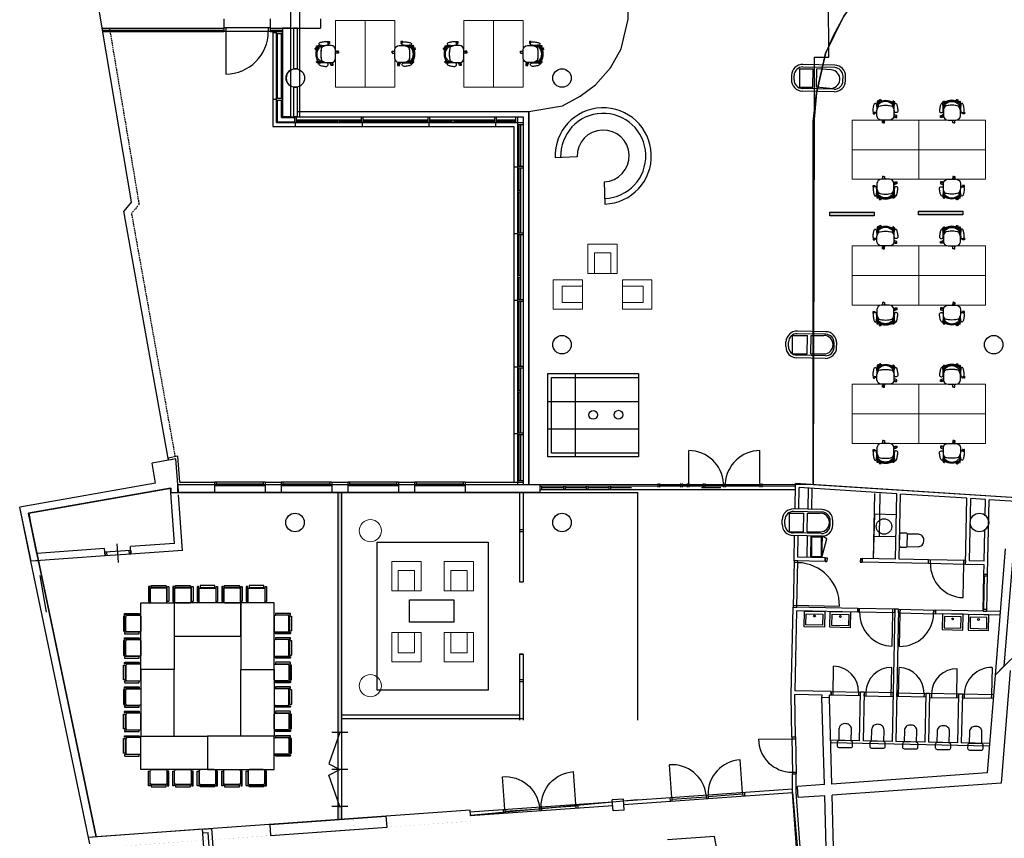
# Model space of a CAD drawing. Header units: millimetres. Extents: x -391 to 65307, y -49674 to 2290.
# Tile 18 of 21: x -242 to 26341, y -32225 to -10125. Entities that reach past the tile are written whole.
import ezdxf

# ---------------------------------------------------------------- set-up
doc = ezdxf.new("R2010")
doc.units = ezdxf.units.MM
doc.header["$LTSCALE"] = 200
doc.header["$MEASUREMENT"] = 0
doc.linetypes.add('VECTORWORKS_DASH_13', pattern=[0.308896, 0.205801, -0.103094])
doc.layers.get('0').update_dxf_attribs({"color": 8, "linetype": 'CONTINUOUS'})
for name, color, linetype in [('A--L82_LOS_GEBR_INVENT', 8, 'CONTINUOUS'), ('AHREND', 8, 'CONTINUOUS'), ('buitenwanden', 8, 'CONTINUOUS'), ('furniture', 8, 'CONTINUOUS'), ('IMPORT_KELDER', 8, 'CONTINUOUS'), ('IMPORTED_1_STE', 8, 'CONTINUOUS'), ('IMPORTED_BG', 8, 'CONTINUOUS'), ('kolommen', 8, 'CONTINUOUS'), ('orlando', 8, 'CONTINUOUS'), ('trap', 8, 'CONTINUOUS'), ('vloer', 8, 'CONTINUOUS'), ('wandenorlando', 8, 'CONTINUOUS')]:
    doc.layers.add(name, color=color, linetype=linetype)

# ---------------------------------------------------------------- blocks, each defined once
blk = doc.blocks.new('A$C547B0E46')
at = {"layer": 'orlando', "linetype": 'Continuous', "lineweight": 0}
for points in [[(0, 0), (-800, 0), (-800, -1800), (0, -1800)], [(0, 0), (800, 0), (800, -1800), (0, -1800)]]:
    blk.add_lwpolyline(points, close=True, dxfattribs=at)
blk = doc.blocks.new('A$C43F57C76')
at = {"layer": 'AHREND', "color": 0, "linetype": 'Continuous'}
for points in [[(216, 290), (216, 303), (166, 303), (166, 288), (168, 288), (168, 266), (166, 266), (166, 251), (185, 251)], [(181, 274), (193, 198)], [(-76, 30), (-76, 43), (-26, 43)], [(-76, 3), (-76, -9), (-31, -9)], [(0, 27), (-57, 36)], [(-26, 31), (-26, 43)], [(233, 198), (232, 208)], [(264, 204), (264, 196)], [(330, 200), (330, 196)], [(370, 147), (370, 168), (349, 168), (349, 186), (370, 196)], [(521, 128), (492, 113)], [(497, 115), (497, 120), (495, 120), (495, 135), (545, 135), (545, 123)], [(539, 92), (503, 73)], [(545, 97), (545, 83), (521, 83)], [(-63, -4), (0, -14)], [(111, -262), (90, -304)], [(124, -323), (155, -263)], [(264, -261), (264, -270)], [(330, -261), (330, -266)], [(370, -213), (370, -233), (349, -233), (349, -252), (370, -261)], [(439, -259), (439, -267)], [(458, -269), (447, -259)], [(97, -288), (72, -288), (72, -303), (74, -303), (74, -325), (72, -325)], [(72, -325), (72, -340), (122, -340), (122, -326)], [(439, -267), (437, -267), (437, -282), (487, -282), (487, -268)]]:
    blk.add_lwpolyline(points, dxfattribs=at)
for points in [[(217, 290, 0.775278), (181, 274)], [(200, 258, -0.414572), (248, 300, -0.043091), (363, 287, -0.072923), (441, 261), (442, 260, -0.276476), (454, 240, -0.379387), (437, 216, -0.063182), (330, 200, -0.044762), (221, 210, -0.345868), (200, 235, -0.061855), (200, 258)], [(-57, 36, 1.043438), (-63, -4)], [(378, 140, -0.117595), (379, -205, -0.185034), (240, -263), (120, -263), (111, -262, -0.377232), (0, -138), (0, 79, -0.384639), (116, 197), (122, 197), (233, 198), (235, 198, -0.116107), (330, 174, -0.05651), (370, 147, -0.012874), (378, 140)], [(458, 168), (513, 168), (513, 183, 0.237391), (505, 192), (370, 194), (370, 196), (330, 196), (330, 174)], [(452, -243, 0.357822), (451, 177), (450, 177), (385, 177, 0.419316), (373, 160, -0.133147), (373, -229, 0.380729), (382, -243), (452, -243)], [(373, -234), (397, -234, 0.087671), (437, -202, 0.381341), (436, 136, 0.058054), (397, 168), (373, 168)], [(443, 177), (443, 181, -0.393455), (451, 187), (466, 188, -0.293235), (473, 181), (473, 168)], [(459, 167), (459, 167), (477, 167, -0.279662), (477, -233), (459, -233)], [(539, 92, 0.990815), (521, 128)], [(330, -240), (330, -261), (370, -261), (370, -260), (505, -258, 0.237391), (513, -249), (513, -233), (459, -234)], [(443, -243), (443, -246, 0.393455), (451, -253), (466, -253, 0.293235), (473, -246), (473, -234)], [(458, -269, 0.592068), (492, -258)], [(90, -304, 0.997124), (124, -323)], [(221, -276, -0.017734), (264, -270, -0.027035), (330, -266, -0.063182), (437, -282, -0.379387), (454, -306, -0.276476), (442, -326), (441, -327, -0.072923), (363, -353, -0.041535), (252, -366, -0.001397), (249, -366, -0.414572), (200, -324, -0.061855), (200, -301, -0.345868), (221, -276)]]:
    blk.add_lwpolyline(points, format="xyb", dxfattribs=at)
blk = doc.blocks.new('A$C5B9171E2')
at = {"layer": 'orlando'}
for p, rotation in [((-930, 800), 89.99999999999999), ((930, -800), 270)]:
    blk.add_blockref('A$C43F57C76', p, dxfattribs=dict(at, rotation=rotation))
at = {"layer": 'orlando', "xscale": -1}
for p, rotation in [((930, 800), 270), ((-930, -800), 90)]:
    blk.add_blockref('A$C43F57C76', p, dxfattribs=dict(at, rotation=rotation))
blk = doc.blocks.new('A$C0DA4608B')
at = {"layer": 'IMPORTED_BG', "linetype": 'Continuous'}
for p, q in [((0, -885), (0, 0)), ((1916, -885), (1916, 0)), ((-50, -885), (-50, -985)), ((0, -885), (0, -985)), ((0, -885), (0, -985)), ((0, -935), (935, -935)), ((935, -885), (935, -985)), ((981, -885), (981, -985)), ((1916, -935), (981, -935)), ((1916, -885), (1916, -985)), ((1916, -885), (1916, -985)), ((1966, -885), (1966, -985))]:
    blk.add_line(p, q, dxfattribs=at)
for centre, start, end in [((0, -935), 3.0643, 90), ((1916, -935), 90, 176.9357)]:
    blk.add_arc(centre, 935, start, end, dxfattribs=at)
blk = doc.blocks.new('A$C49720F2D')
at = {"layer": 'furniture', "color": 8}
blk.add_blockref('A$C0DA4608B', (-981, 985), dxfattribs=at)
blk = doc.blocks.new('A$C06364D53')
at = {"layer": 'orlando', "rotation": 89.99999999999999}
blk.add_blockref('A$C43F57C76', (-930, 800), dxfattribs=at)
at = {"layer": 'orlando', "xscale": -1, "rotation": 90}
blk.add_blockref('A$C43F57C76', (-930, -800), dxfattribs=at)
blk = doc.blocks.new('A$C3CEE49E6')
at = {"layer": 'furniture', "color": 8}
blk.add_blockref('A$C06364D53', (1800, 0), dxfattribs=at)
at = {"layer": 'furniture', "color": 8, "rotation": 90}
blk.add_blockref('A$C547B0E46', (0, 0), dxfattribs=at)
blk = doc.blocks.new('A$C35C41DE1')
for points in [[(-225, -360), (-225, -40, -0.414214), (-185, 0), (185, 0, -0.414214), (225, -40), (225, -360, -0.414214), (185, -400), (-185, -400, -0.414214)], [(-235, -50), (-235, -430, -0.414214), (-245, -440), (-265, -440, -0.414214), (-275, -430), (-275, -50, -0.414214), (-265, -40), (-245, -40, -0.414214)], [(235, -50), (235, -430, 0.414214), (245, -440), (265, -440, 0.414214), (275, -430), (275, -50, 0.414214), (265, -40), (245, -40, 0.414214)], [(-200, -430), (-200, -460, 0.414214), (-190, -470), (190, -470, 0.414214), (200, -460), (200, -430, 0.414214), (190, -420), (-190, -420, 0.414214)]]:
    blk.add_lwpolyline(points, format="xyb", close=True)
blk = doc.blocks.new('A$C34BC077C')
at = {"layer": 'furniture'}
blk.add_hatch(color=256, dxfattribs=at).paths.add_polyline_path([(0, 100), (1200, 100), (1200, 0), (0, 0)])
blk.add_lwpolyline([(0, 100), (1200, 100), (1200, 0), (0, 0)], close=True, dxfattribs=at)
blk = doc.blocks.new('A$C28876BA9')
at = {"layer": 'furniture'}
for p, q in [((1656, 2901), (2256, 2901)), ((956, 2201), (956, 1601))]:
    blk.add_line(p, q, dxfattribs=at)
for radius in [1300, 1150, 700]:
    blk.add_arc((956, 2901), radius, 0, 270, dxfattribs=at)
blk = doc.blocks.new('A$C60751470')
at = {"lineweight": 5}
for p, q in [((0, 792), (616, 792)), ((0, 0), (0, 792)), ((0, 792), (792, 792)), ((176, 0), (176, 554)), ((176, 554), (616, 554)), ((616, 554), (616, 0)), ((792, 792), (792, 0)), ((792, 0), (0, 0))]:
    blk.add_line(p, q, dxfattribs=at)

msp = doc.modelspace()

# ---------------------------------------------------------------- hatches: boundary and pattern name
at = {"layer": 'furniture'}
msp.add_hatch(color=256, dxfattribs=at).paths.add_polyline_path([(21627, -15322), (22827, -15322), (22827, -15422), (21627, -15422)])
at = {"layer": 'wandenorlando'}
for points in [[(8450, -22893), (8350, -22893), (8350, -29370), (8450, -29370)], [(8450, -31370), (8350, -31370), (8350, -31719), (8450, -31712)]]:
    msp.add_hatch(color=256, dxfattribs=at).paths.add_polyline_path(points)

# ---------------------------------------------------------------- linework, layer by layer
at = {"lineweight": 5}
for p, q in [((9803, -24753), (9803, -25545)), ((10595, -24753), (9803, -24753)), ((10595, -24753), (9979, -24753)), ((10595, -25545), (10595, -24753)), ((11220, -24753), (11836, -24753)), ((11220, -25545), (11220, -24753)), ((11220, -24753), (12012, -24753)), ((12012, -24753), (12012, -25545)), ((10419, -24991), (9979, -24991)), ((9979, -24991), (9979, -25545)), ((10419, -25545), (10419, -24991)), ((11396, -25545), (11396, -24991)), ((11396, -24991), (11836, -24991)), ((11836, -24991), (11836, -25545)), ((9803, -25545), (10595, -25545)), ((12012, -25545), (11220, -25545)), ((10595, -26665), (9803, -26665)), ((9803, -26665), (9803, -27457)), ((9979, -26665), (9979, -27220)), ((10419, -27220), (10419, -26665)), ((10595, -27457), (10595, -26665)), ((12012, -26665), (11220, -26665)), ((11220, -26665), (11220, -27457)), ((11396, -26665), (11396, -27220)), ((11836, -27220), (11836, -26665)), ((12012, -27457), (12012, -26665)), ((9979, -27220), (10419, -27220)), ((11396, -27220), (11836, -27220)), ((9803, -27457), (10419, -27457)), ((9803, -27457), (10595, -27457)), ((11220, -27457), (11836, -27457)), ((11220, -27457), (12012, -27457))]:
    msp.add_line(p, q, dxfattribs=at)
for centre in [(9226, -23922), (9226, -28105)]:
    msp.add_circle(centre, 300, dxfattribs=at)
at = {"layer": 'buitenwanden'}
for p, q in [((6, -23446), (3840, -22769)), ((3840, -22769), (3840, -22893)), ((3840, -22893), (13809, -22893)), ((13809, -22893), (16436, -22893)), ((1829, -32188), (6, -23446)), ((6, -23446), (129, -24147)), ((303, -25132), (477, -26117)), ((16436, -31189), (11928, -31613)), ((11917, -31463), (1829, -32188)), ((11928, -31613), (11917, -31463))]:
    msp.add_line(p, q, dxfattribs=at)
for points in [[(7325, -6850), (7070, -6850), (7070, -12750), (7325, -12750)], [(4024, -22673), (13804, -22673), (13804, -22893), (4024, -22893)]]:
    msp.add_lwpolyline(points, close=True, dxfattribs=at)
at = {"layer": 'buitenwanden', "const_width": 1, "flags": 128}
for points in [[(6850, -10424), (6850, -12600), (13500, -12600), (13500, -22673), (13095, -22673), (13095, -13005), (6595, -13005), (6595, -10444), (6850, -10444)], [(3332, -22096), (3975, -21995), (4024, -22673), (4040, -22893), (3840, -22893), (3825, -22771), (-3, -23446), (1820, -32188), (1618, -32202), (-241, -23284), (3427, -22627), (3332, -22096)], [(1618, -32202), (9655, -31625), (9676, -31925), (1877, -32484), (1681, -32520), (1618, -32202)], [(6513, -31851), (9655, -31625), (9676, -31925), (6534, -32150), (6513, -31851)], [(8766, -31689), (11908, -31463), (11929, -31763), (8788, -31988), (8766, -31689)]]:
    msp.add_lwpolyline(points, dxfattribs=at)
at = {"layer": 'furniture'}
for p, q in [((14013, -19681), (16463, -19681)), ((14013, -21931), (14013, -19681)), ((14113, -19781), (16463, -19781)), ((14113, -21831), (14113, -19781)), ((14763, -21931), (14763, -19681)), ((16463, -19681), (16463, -21931)), ((14013, -20431), (16463, -20431)), ((16463, -21181), (14013, -21181)), ((16463, -21931), (14013, -21931)), ((16463, -21831), (14113, -21831)), ((16061, -31216), (20618, -30889)), ((16068, -31315), (20625, -30988)), ((20625, -30988), (21284, -38765)), ((11912, -31513), (15762, -31237)), ((11919, -31613), (15769, -31337)), ((6534, -32150), (8788, -31988))]:
    msp.add_line(p, q, dxfattribs=at)
for points in [[(21627, -15322), (22827, -15322), (22827, -15422), (21627, -15422)], [(9409, -24229), (12409, -24229), (12409, -28229), (9409, -28229)], [(3028, -25870), (3928, -25870), (3928, -27670), (3028, -27670)], [(5728, -26770), (5728, -25870), (3928, -25870), (3928, -26770)], [(6628, -25870), (5728, -25870), (5728, -27670), (6628, -27670)], [(10283, -25788), (11483, -25788), (11483, -26388), (10283, -26388)], [(3028, -29470), (3928, -29470), (3928, -27670), (3028, -27670)], [(6628, -29470), (5728, -29470), (5728, -27670), (6628, -27670)], [(4828, -29470), (4828, -30370), (3028, -30370), (3028, -29470)], [(4828, -29470), (4828, -30370), (6628, -30370), (6628, -29470)]]:
    msp.add_lwpolyline(points, close=True, dxfattribs=at)
for centre in [(15241, -20794), (15925, -20791)]:
    msp.add_circle(centre, 120, dxfattribs=at)
at = {"layer": 'IMPORT_KELDER', "linetype": 'Continuous'}
for p, q in [((21506, -24650), (21503, -24750)), ((21506, -24650), (21555, -24651)), ((21555, -24651), (21553, -24751)), ((22455, -24670), (22453, -24770)), ((22455, -24670), (22505, -24671)), ((22505, -24671), (22503, -24771)), ((24296, -24808), (24298, -24708)), ((25298, -24729), (24298, -24708)), ((24346, -24809), (24348, -24709)), ((21503, -24750), (21553, -24751)), ((22453, -24770), (22503, -24771)), ((25296, -24829), (24296, -24808)), ((25227, -25728), (25246, -24828)), ((25246, -24828), (25248, -24728)), ((25296, -24829), (25298, -24729)), ((22383, -26119), (22385, -26019)), ((23385, -26040), (22385, -26019)), ((22433, -26120), (22435, -26020)), ((23333, -26139), (23335, -26039)), ((23383, -26140), (23385, -26040)), ((23483, -26142), (23485, -26042)), ((23485, -26042), (24485, -26063)), ((23533, -26143), (23535, -26043)), ((23383, -26140), (22383, -26119)), ((23314, -27038), (23333, -26139)), ((23483, -26142), (24483, -26163)), ((23514, -27043), (23533, -26143)), ((24433, -26162), (24435, -26062)), ((24483, -26163), (24485, -26063)), ((20604, -29489), (20704, -29487)), ((20604, -29489), (20618, -30488)), ((20704, -29487), (20718, -30487)), ((19705, -29551), (20605, -29539)), ((20605, -29539), (20705, -29537)), ((20618, -30438), (20718, -30437)), ((20618, -30488), (20718, -30487))]:
    msp.add_line(p, q, dxfattribs=at)
for centre, start, end in [((25246, -24828), 178.8065, 268.8065), ((23333, -26139), 178.8065, 268.8065), ((23533, -26143), 268.8065, 358.8065), ((20605, -29539), 180.799, 270.799)]:
    msp.add_arc(centre, 900, start, end, dxfattribs=at)
at = {"layer": 'IMPORTED_1_STE', "linetype": 'Continuous'}
for p, q in [((3831, -22769), (-3, -23446)), ((3938, -24266), (3831, -22769)), ((4152, -24451), (4045, -22955)), ((64, -24744), (-241, -23284)), ((224, -24532), (-3, -23446)), ((2049, -24401), (224, -24532)), ((2064, -24601), (2049, -24401)), ((2755, -24451), (2057, -24501)), ((2427, -24775), (2391, -24276)), ((2705, -24454), (2712, -24554)), ((3938, -24266), (2748, -24351)), ((2762, -24551), (2748, -24351)), ((2755, -24451), (2762, -24551)), ((4152, -24451), (2762, -24551)), ((2064, -24601), (64, -24744)), ((2057, -24501), (2064, -24601)), ((2762, -24551), (2064, -24601)), ((2106, -24497), (2114, -24597)), ((265, -24730), (64, -24744))]:
    msp.add_line(p, q, dxfattribs=at)
at = {"layer": 'IMPORTED_BG', "linetype": 'Continuous'}
for p, q in [((1987, -10350), (1413, -6937)), ((5270, -10100), (5270, -10350)), ((6520, -10100), (6520, -10350)), ((7875, -10100), (7875, -10350)), ((1987, -10350), (5270, -10350)), ((2776, -15044), (1987, -10350)), ((6520, -10344), (5270, -10344)), ((5270, -10344), (5270, -10444)), ((5320, -10344), (5320, -11594)), ((6470, -10344), (6470, -10444)), ((6520, -10344), (6520, -10444)), ((6520, -10350), (7875, -10350)), ((6850, -10350), (6850, -12750)), ((7070, -10350), (6850, -10350)), ((7070, -10350), (7070, -11486)), ((7150, -10350), (7150, -11455)), ((7250, -10350), (7150, -10350)), ((7250, -10350), (7250, -11455)), ((1996, -10404), (5270, -10404)), ((1996, -10404), (2003, -10444)), ((2003, -10444), (5270, -10444)), ((5270, -10404), (5270, -10444)), ((6520, -10444), (5270, -10444)), ((6520, -10404), (6850, -10404)), ((6520, -10404), (6520, -10444)), ((6520, -10444), (6850, -10444)), ((6595, -10469), (6595, -13005)), ((6595, -10469), (6695, -10469)), ((6695, -12905), (6695, -10444)), ((6695, -10444), (6850, -10444)), ((6695, -10494), (6850, -10494)), ((6715, -12244), (6715, -10494)), ((6830, -12244), (6830, -10494)), ((6850, -10404), (6850, -10444)), ((6850, -12750), (6850, -10444)), ((21761, -11420), (20901, -11403)), ((21762, -11350), (20903, -11333)), ((20596, -11626), (20594, -11746)), ((20664, -11748), (20666, -11628)), ((20810, -11450), (21180, -11450)), ((20810, -11450), (20810, -11950)), ((21170, -11950), (21180, -11450)), ((21270, -11951), (21280, -11450)), ((21670, -11481), (21280, -11450)), ((21984, -11775), (21986, -11655)), ((22054, -11777), (22056, -11657)), ((7070, -11914), (7070, -12750)), ((7150, -11945), (7150, -12750)), ((7250, -11945), (7250, -12750)), ((20810, -11950), (21170, -11950)), ((21630, -11980), (21270, -11951)), ((22054, -11777), (22054, -11777)), ((21747, -12070), (20888, -12052)), ((21749, -12000), (20889, -11982)), ((21747, -12070), (21747, -12070)), ((6595, -12269), (6695, -12269)), ((6695, -12244), (6850, -12244)), ((6695, -12294), (6850, -12294)), ((6715, -12885), (6715, -12294)), ((6830, -12770), (6830, -12294)), ((6850, -12750), (13350, -12750)), ((7070, -12750), (6850, -12750)), ((7250, -12750), (7150, -12750)), ((7175, -12750), (7175, -12905)), ((7225, -12750), (7225, -12905)), ((7250, -12600), (13500, -12600)), ((8975, -12750), (8975, -12905)), ((9025, -12750), (9025, -12905)), ((10775, -12750), (10775, -12905)), ((10825, -12750), (10825, -12905)), ((12575, -12750), (12575, -12905)), ((12625, -12750), (12625, -12905)), ((13145, -12750), (13145, -12905)), ((13195, -12750), (13195, -22673)), ((13350, -12750), (13350, -22673)), ((13500, -12600), (13500, -22673)), ((6595, -13005), (13095, -13005)), ((6695, -12905), (13350, -12905)), ((6715, -12885), (7175, -12885)), ((6830, -12770), (7175, -12770)), ((7200, -12905), (7200, -13005)), ((7225, -12825), (8975, -12825)), ((7225, -12865), (8325, -12865)), ((8325, -12825), (8325, -12905)), ((8375, -12825), (8375, -12905)), ((8375, -12865), (8975, -12865)), ((9000, -12905), (9000, -13005)), ((9025, -12825), (10775, -12825)), ((9025, -12865), (10775, -12865)), ((10800, -12905), (10800, -13005)), ((10825, -12825), (12575, -12825)), ((10825, -12865), (11425, -12865)), ((11425, -12825), (11425, -12905)), ((11475, -12825), (11475, -12905)), ((11475, -12865), (12575, -12865)), ((12600, -12905), (12600, -13005)), ((12625, -12825), (13145, -12825)), ((12625, -12865), (13145, -12865)), ((13095, -13005), (13095, -22613)), ((13195, -12955), (13350, -12955)), ((13235, -12955), (13235, -14075)), ((13275, -12955), (13275, -14075)), ((13195, -14075), (13350, -14075)), ((13095, -14100), (13195, -14100)), ((13195, -14125), (13350, -14125)), ((13235, -14125), (13235, -14725)), ((13275, -14125), (13275, -15875)), ((13195, -14725), (13275, -14725)), ((13195, -14775), (13275, -14775)), ((13235, -14775), (13235, -15875)), ((2776, -15044), (2571, -15295)), ((3775, -22018), (2571, -15295)), ((13095, -15900), (13195, -15900)), ((13195, -15875), (13350, -15875)), ((13195, -15925), (13350, -15925)), ((13235, -15925), (13235, -17025)), ((13275, -15925), (13275, -17675)), ((13195, -17025), (13275, -17025)), ((13195, -17075), (13275, -17075)), ((13235, -17075), (13235, -17675)), ((13095, -17700), (13195, -17700)), ((13195, -17675), (13350, -17675)), ((13195, -17725), (13350, -17725)), ((13235, -17725), (13235, -19475)), ((13275, -17725), (13275, -19475)), ((21521, -18618), (20751, -18602)), ((21522, -18548), (20753, -18532)), ((20444, -18946), (20446, -18826)), ((20514, -18947), (20516, -18827)), ((20610, -18650), (21030, -18650)), ((20610, -18650), (20610, -19150)), ((21020, -19150), (21030, -18650)), ((21120, -19150), (21130, -18650)), ((21130, -18650), (21470, -18650)), ((21744, -18973), (21746, -18853)), ((21814, -18974), (21816, -18854)), ((20610, -19150), (21020, -19150)), ((21507, -19268), (20738, -19252)), ((21509, -19198), (20739, -19182)), ((21120, -19150), (21470, -19150)), ((13095, -19500), (13195, -19500)), ((13195, -19475), (13350, -19475)), ((13195, -19525), (13350, -19525)), ((13235, -19525), (13235, -20125)), ((13275, -19525), (13275, -21275)), ((13195, -20125), (13275, -20125)), ((13195, -20175), (13275, -20175)), ((13235, -20175), (13235, -21275)), ((13095, -21300), (13195, -21300)), ((13195, -21275), (13350, -21275)), ((13195, -21325), (13350, -21325)), ((13235, -21325), (13235, -22563)), ((13275, -21325), (13275, -22563)), ((3972, -21983), (3332, -22096)), ((4030, -21912), (3765, -21959)), ((3765, -21959), (3775, -22018)), ((3975, -21982), (3775, -22018)), ((3977, -22007), (3972, -21983)), ((4024, -22673), (3975, -21982)), ((4080, -22613), (4030, -21912)), ((3429, -22637), (3332, -22096)), ((13195, -22563), (13350, -22563)), ((3429, -22637), (-241, -23284)), ((3831, -22769), (-3, -23446)), ((3840, -22893), (3831, -22769)), ((4024, -22673), (5015, -22673)), ((4024, -22673), (5015, -22673)), ((4024, -22673), (4040, -22893)), ((4080, -22613), (5015, -22613)), ((5015, -22613), (5015, -22713)), ((6385, -22613), (5015, -22613)), ((5015, -22613), (5015, -22673)), ((5015, -22673), (5015, -22893)), ((6385, -22713), (5015, -22713)), ((5065, -22613), (5065, -22713)), ((6335, -22663), (5065, -22663)), ((6335, -22613), (6335, -22713)), ((6385, -22613), (6815, -22613)), ((6385, -22613), (6385, -22713)), ((6385, -22613), (6385, -22673)), ((6385, -22673), (6815, -22673)), ((6385, -22673), (6815, -22673)), ((6385, -22673), (6385, -22893)), ((8185, -22613), (6815, -22613)), ((6815, -22613), (6815, -22713)), ((6815, -22613), (6815, -22673)), ((6815, -22673), (6815, -22893)), ((8185, -22713), (6815, -22713)), ((6865, -22613), (6865, -22713)), ((8135, -22663), (6865, -22663)), ((8135, -22613), (8135, -22713)), ((8185, -22613), (8185, -22713)), ((8185, -22613), (8615, -22613)), ((8185, -22613), (8185, -22673)), ((8185, -22673), (8615, -22673)), ((8185, -22673), (8615, -22673)), ((8185, -22673), (8185, -22893)), ((9985, -22613), (8615, -22613)), ((8615, -22613), (8615, -22713)), ((8615, -22613), (8615, -22673)), ((8615, -22673), (8615, -22893)), ((9985, -22713), (8615, -22713)), ((8665, -22613), (8665, -22713)), ((9935, -22663), (8665, -22663)), ((9935, -22613), (9935, -22713)), ((9985, -22613), (9985, -22713)), ((9985, -22613), (10415, -22613)), ((9985, -22613), (9985, -22673)), ((9985, -22673), (10415, -22673)), ((9985, -22673), (10415, -22673)), ((9985, -22673), (9985, -22893)), ((11785, -22613), (10415, -22613)), ((10415, -22613), (10415, -22713)), ((10415, -22613), (10415, -22673)), ((10415, -22673), (10415, -22893)), ((11785, -22713), (10415, -22713)), ((10465, -22613), (10465, -22713)), ((11735, -22663), (10465, -22663)), ((11735, -22613), (11735, -22713)), ((11785, -22613), (11785, -22713)), ((11785, -22613), (13195, -22613)), ((11785, -22613), (11785, -22673)), ((11785, -22673), (13800, -22673)), ((11785, -22673), (13195, -22673)), ((11785, -22673), (11785, -22893)), ((13195, -22613), (13350, -22613)), ((13195, -22613), (13195, -22673)), ((13800, -22673), (13800, -22893)), ((13800, -22710), (20706, -22710)), ((13800, -22710), (13800, -22810)), ((13800, -22810), (20704, -22810)), ((13850, -22710), (13850, -22810)), ((14438, -22760), (13850, -22760)), ((14438, -22710), (14438, -22810)), ((14488, -22710), (14488, -22810)), ((15050, -22760), (14488, -22760)), ((15050, -22710), (15050, -22810)), ((15100, -22710), (15100, -22810)), ((15662, -22760), (15100, -22760)), ((15662, -22710), (15662, -22810)), ((15712, -22710), (15712, -22810)), ((16275, -22760), (15712, -22760)), ((16984, -22646), (16984, -22746)), ((17034, -22646), (17034, -22746)), ((17596, -22696), (17034, -22696)), ((17596, -22646), (17596, -22746)), ((17646, -22646), (17646, -22746)), ((18209, -22696), (17646, -22696)), ((18687, -22760), (18162, -22760)), ((18209, -22646), (18209, -22746)), ((18259, -22646), (18259, -22746)), ((18821, -22696), (18259, -22696)), ((20693, -23333), (20707, -22650)), ((26816, -23042), (20707, -22650)), ((20793, -23335), (20805, -22756)), ((23442, -22926), (20805, -22756)), ((21043, -23340), (21055, -22773)), ((21143, -23342), (21154, -22779)), ((3840, -22893), (5015, -22893)), ((6385, -22893), (5015, -22893)), ((6385, -22893), (6815, -22893)), ((8185, -22893), (6815, -22893)), ((9985, -22893), (8615, -22893)), ((9985, -22893), (10415, -22893)), ((11785, -22893), (10415, -22893)), ((11785, -22893), (13804, -22893)), ((22805, -24677), (22842, -22913)), ((22968, -24081), (22992, -22916)), ((23405, -24690), (23442, -22926)), ((23505, -24692), (23542, -22932)), ((25333, -23047), (23542, -22932)), ((25296, -24829), (25333, -23047)), ((25398, -24731), (25433, -23054)), ((25832, -23079), (25433, -23054)), ((25823, -23503), (25832, -23079)), ((25890, -25092), (25932, -23086)), ((26809, -23142), (25932, -23086)), ((63, -24744), (-241, -23284)), ((21417, -23348), (20653, -23332)), ((265, -24730), (-3, -23446)), ((20344, -23746), (20346, -23626)), ((20414, -23747), (20416, -23627)), ((20530, -23450), (20930, -23450)), ((20530, -23450), (20530, -23950)), ((21416, -23418), (20651, -23402)), ((20920, -23950), (20930, -23450)), ((21020, -23950), (21030, -23450)), ((21030, -23450), (21370, -23450)), ((21639, -23773), (21641, -23653)), ((21709, -23774), (21711, -23654)), ((22805, -24677), (22842, -23488)), ((23430, -23490), (22830, -23478)), ((25798, -24740), (25815, -23903)), ((20530, -23950), (20920, -23950)), ((21402, -24068), (20638, -24052)), ((21404, -23998), (20639, -23982)), ((20664, -24733), (20678, -24053)), ((20766, -24635), (20778, -24055)), ((21016, -24640), (21028, -24060)), ((21020, -23950), (21370, -23950)), ((21116, -24642), (21128, -24062)), ((21416, -24648), (21428, -24068)), ((21416, -24648), (21548, -24137)), ((21548, -24137), (21428, -24068)), ((23418, -24090), (22824, -24078)), ((29543, -24408), (26091, -27819)), ((26365, -24408), (26091, -27819)), ((21506, -24650), (20766, -24635)), ((21503, -24750), (21506, -24650)), ((22503, -24771), (22505, -24671)), ((23405, -24690), (22505, -24671)), ((24298, -24708), (23505, -24692)), ((24296, -24808), (24298, -24708)), ((26568, -24628), (26331, -27582)), ((1618, -32202), (63, -24744)), ((1820, -32188), (265, -24730)), ((20664, -24733), (20638, -25982)), ((20763, -24785), (20663, -24783)), ((21503, -24750), (20664, -24733)), ((20764, -24735), (20664, -24733)), ((20738, -25984), (20764, -24735)), ((24296, -24808), (22503, -24771)), ((25796, -24840), (25296, -24829)), ((25798, -24740), (25398, -24731)), ((25790, -25090), (25796, -24840)), ((25770, -26089), (25790, -25090)), ((25789, -25140), (25889, -25142)), ((25790, -25090), (25890, -25092)), ((25790, -25090), (25890, -25092)), ((25791, -26040), (25809, -25140)), ((25870, -26091), (25890, -25092)), ((20588, -28342), (20638, -25982)), ((22385, -26019), (20638, -25982)), ((20638, -25982), (20738, -25984)), ((20639, -25932), (21888, -25958)), ((22385, -26019), (22383, -26119)), ((23385, -26040), (23311, -29609)), ((23485, -26042), (23385, -26040)), ((23485, -26042), (23411, -29611)), ((25771, -26039), (25871, -26041)), ((20690, -28244), (20735, -26084)), ((22383, -26119), (20735, -26084)), ((20933, -26513), (20942, -26089)), ((20942, -26089), (21492, -26100)), ((20984, -26464), (20991, -26162)), ((20991, -26162), (21441, -26171)), ((21441, -26171), (21434, -26473)), ((21492, -26100), (21483, -26524)), ((21632, -26528), (21641, -26103)), ((21641, -26103), (22191, -26115)), ((21683, -26479), (21689, -26176)), ((21689, -26176), (22139, -26185)), ((22139, -26185), (22133, -26488)), ((22191, -26115), (22182, -26539)), ((24485, -26063), (24483, -26163)), ((26221, -26199), (24483, -26163)), ((26229, -26099), (24485, -26063)), ((24676, -26167), (24667, -26591)), ((25226, -26178), (24676, -26167)), ((24724, -26239), (24718, -26542)), ((25174, -26249), (24724, -26239)), ((25168, -26551), (25174, -26249)), ((25217, -26602), (25226, -26178)), ((25374, -26181), (25365, -26605)), ((25924, -26193), (25374, -26181)), ((25423, -26254), (25416, -26556)), ((25873, -26263), (25423, -26254)), ((25770, -26089), (25870, -26091)), ((25866, -26566), (25873, -26263)), ((25915, -26617), (25924, -26193)), ((26229, -26099), (26221, -26199)), ((21483, -26524), (20933, -26513)), ((21434, -26473), (20984, -26464)), ((22182, -26539), (21632, -26528)), ((22133, -26488), (21683, -26479)), ((24718, -26542), (25168, -26551)), ((25416, -26556), (25866, -26566)), ((24667, -26591), (25217, -26602)), ((25365, -26605), (25915, -26617)), ((21717, -28365), (21733, -27581)), ((23286, -28398), (23302, -27613)), ((23486, -28402), (23502, -27618)), ((26014, -27614), (25998, -28355)), ((26331, -27582), (26091, -27819)), ((25056, -28435), (25072, -27650)), ((26091, -27819), (25879, -30461)), ((26503, -27694), (26259, -30735)), ((20604, -29489), (20588, -28342)), ((20704, -29487), (20688, -28344)), ((21420, -28359), (20688, -28344)), ((21669, -28264), (20690, -28244)), ((21418, -28427), (21420, -28359)), ((21484, -30776), (21418, -28427)), ((21619, -28431), (21418, -28427)), ((21619, -28431), (21418, -28427)), ((21619, -28431), (21620, -28363)), ((21684, -30762), (21619, -28431)), ((21667, -28364), (21620, -28363)), ((21669, -28264), (21667, -28364)), ((21667, -28364), (21669, -28264)), ((22451, -28381), (21667, -28364)), ((21669, -28264), (22453, -28281)), ((22403, -28280), (22401, -28380)), ((22453, -28281), (22426, -29590)), ((22453, -28281), (22451, -28381)), ((22553, -28283), (22453, -28281)), ((22553, -28283), (22526, -29593)), ((22553, -28283), (22551, -28383)), ((22551, -28383), (23336, -28399)), ((23338, -28299), (22553, -28283)), ((22603, -28284), (22601, -28384)), ((23336, -28399), (23338, -28299)), ((23436, -28401), (23438, -28301)), ((24221, -28418), (23436, -28401)), ((23438, -28301), (24223, -28318)), ((24173, -28317), (24171, -28417)), ((24223, -28318), (24196, -29627)), ((24223, -28318), (24221, -28418)), ((24323, -28320), (24223, -28318)), ((24323, -28320), (24296, -29629)), ((24323, -28320), (24321, -28420)), ((24321, -28420), (25106, -28436)), ((25108, -28336), (24323, -28320)), ((24373, -28321), (24371, -28421)), ((25108, -28336), (25080, -29646)), ((25106, -28436), (25108, -28336)), ((25208, -28338), (25108, -28336)), ((25208, -28338), (25180, -29648)), ((25208, -28338), (25206, -28438)), ((26040, -28455), (25206, -28438)), ((26048, -28356), (25208, -28338)), ((25258, -28339), (25256, -28439)), ((25998, -28355), (25990, -28454)), ((26048, -28356), (26040, -28455)), ((20604, -29489), (20704, -29487)), ((22426, -29590), (21650, -29574)), ((21650, -29574), (21653, -29649)), ((25937, -29739), (21653, -29649)), ((23311, -29609), (22526, -29593)), ((24196, -29627), (23411, -29611)), ((25080, -29646), (24296, -29629)), ((25943, -29664), (25180, -29648)), ((25943, -29664), (25937, -29739)), ((20618, -30488), (20718, -30487)), ((20625, -30988), (20618, -30488)), ((20725, -30984), (20718, -30487)), ((25879, -30461), (21684, -30762)), ((21484, -30776), (20754, -30829)), ((20776, -31128), (20754, -30829)), ((26259, -30735), (21692, -31062)), ((21185, -38785), (20625, -30988)), ((21284, -38765), (20725, -30984)), ((21492, -31077), (20776, -31128)), ((21558, -33417), (21492, -31077)), ((21758, -33411), (21692, -31062)), ((16057, -31166), (15758, -31187)), ((15780, -31487), (15758, -31187)), ((16079, -31465), (16057, -31166)), ((9655, -31625), (6513, -31851)), ((9676, -31925), (9655, -31625)), ((16079, -31465), (15780, -31487)), ((6513, -31851), (6534, -32150)), ((4692, -31981), (1618, -32202)), ((4692, -31981), (4942, -31963)), ((4803, -33527), (4692, -31981)), ((4700, -32081), (4692, -31981)), ((4700, -32081), (4849, -32070)), ((4912, -32943), (4849, -32070)), ((5012, -32936), (4942, -31963)), ((6534, -32150), (9676, -31925)), ((1820, -32188), (1618, -32202)), ((1655, -32377), (1618, -32202))]:
    msp.add_line(p, q, dxfattribs=at)
at = {"layer": 'IMPORTED_BG', "linetype": 'VECTORWORKS_DASH_13'}
for p, q in [((2988, -15100), (2190, -10350)), ((2988, -15100), (2784, -15350)), ((3962, -21924), (2784, -15350))]:
    msp.add_line(p, q, dxfattribs=at)
at = {"layer": 'IMPORTED_BG', "linetype": 'Continuous'}
for points in [[(21128, -24062), (21416, -24062), (21416, -24648), (21128, -24648)], [(21148, -24082), (21396, -24082), (21396, -24628), (21148, -24628)]]:
    msp.add_lwpolyline(points, close=True, dxfattribs=at)
at = {"layer": 'IMPORTED_BG', "linetype": 'Continuous', "flags": 128}
for points in [[(23562, -24375), (23562, -24375, -0.414214), (23513, -24324), (23513, -24324), (23519, -24024), (23519, -24024, -0.414214), (23570, -23975), (23570, -23975), (23670, -23977), (23670, -23977, -0.414214), (23719, -24028), (23719, -24028), (23713, -24328), (23713, -24328, -0.414214), (23662, -24377), (23662, -24377), (23562, -24375)], [(22235, -29736), (22235, -29736, -0.414214), (22184, -29785), (22184, -29785), (21884, -29779), (21884, -29779, -0.414214), (21835, -29728), (21835, -29728), (21837, -29628), (21837, -29628, -0.414214), (21888, -29579), (21888, -29579), (22188, -29585), (22188, -29585, -0.414214), (22237, -29637), (22237, -29637), (22235, -29736)], [(23115, -29755), (23115, -29755, -0.414214), (23064, -29804), (23064, -29804), (22764, -29798), (22764, -29798, -0.414214), (22715, -29747), (22715, -29747), (22718, -29647), (22718, -29647, -0.414214), (22769, -29598), (22769, -29598), (23068, -29604), (23068, -29604, -0.414214), (23117, -29655), (23117, -29655), (23115, -29755)], [(24000, -29773), (24000, -29773, -0.414214), (23949, -29822), (23949, -29822), (23649, -29816), (23649, -29816, -0.414214), (23600, -29765), (23600, -29765), (23602, -29665), (23602, -29665, -0.414214), (23653, -29616), (23653, -29616), (23953, -29622), (23953, -29622, -0.414214), (24002, -29673), (24002, -29673), (24000, -29773)], [(24885, -29792), (24885, -29792, -0.414214), (24834, -29841), (24834, -29841), (24534, -29834), (24534, -29834, -0.414214), (24485, -29783), (24485, -29783), (24487, -29683), (24487, -29683, -0.414214), (24538, -29634), (24538, -29634), (24838, -29641), (24838, -29641, -0.414214), (24887, -29692), (24887, -29692), (24885, -29792)], [(25759, -29810), (25759, -29810, -0.414214), (25708, -29859), (25708, -29859), (25408, -29853), (25408, -29853, -0.414214), (25359, -29802), (25359, -29802), (25361, -29702), (25361, -29702, -0.414214), (25412, -29653), (25412, -29653), (25712, -29659), (25712, -29659, -0.414214), (25761, -29710), (25761, -29710), (25759, -29810)]]:
    msp.add_lwpolyline(points, format="xyb", close=True, dxfattribs=at)
for points in [[(23709, -24346), (24014, -24352), (24014, -24352, 0.414214), (24167, -24206), (24167, -24206), (24168, -24169), (24168, -24169, 0.414214), (24021, -24016), (24021, -24016), (23716, -24010)], [(22206, -29589), (22213, -29284), (22213, -29284, 0.414214), (22066, -29131), (22066, -29131), (22030, -29130), (22030, -29130, 0.414214), (21877, -29277), (21877, -29277), (21870, -29582)], [(23086, -29608), (23093, -29302), (23093, -29302, 0.414214), (22946, -29149), (22946, -29149), (22910, -29148), (22910, -29148, 0.414214), (22757, -29295), (22757, -29295), (22750, -29601)], [(23971, -29626), (23978, -29321), (23978, -29321, 0.414214), (23831, -29167), (23831, -29167), (23795, -29167), (23795, -29167, 0.414214), (23642, -29314), (23642, -29314), (23635, -29619)], [(24856, -29644), (24862, -29339), (24862, -29339, 0.414214), (24715, -29186), (24715, -29186), (24679, -29185), (24679, -29185, 0.414214), (24526, -29332), (24526, -29332), (24520, -29637)], [(25730, -29663), (25736, -29357), (25736, -29357, 0.414214), (25589, -29204), (25589, -29204), (25553, -29203), (25553, -29203, 0.414214), (25400, -29350), (25400, -29350), (25394, -29656)]]:
    msp.add_lwpolyline(points, format="xyb", dxfattribs=at)
at = {"layer": 'IMPORTED_BG', "linetype": 'Continuous'}
for centre, radius in [((7200, -11700), 250), ((14400, -11700), 250), ((14400, -18900), 250), ((26055, -18900), 250), ((14400, -23700), 250), ((23093, -23808), 209), ((25669, -23700), 250), ((21216, -26225), 24.3), ((21914, -26239), 24.3), ((24946, -26303), 24.3), ((25645, -26317), 24.3)]:
    msp.add_circle(centre, radius, dxfattribs=at)
for centre, radius, start, end in [((5320, -10444), 1150, 270, 0), ((20896, -11632), 300, 88.8063, 178.8082), ((20896, -11632), 230, 88.8067, 178.8067), ((21756, -11650), 230, 358.8067, 88.8067), ((21756, -11650), 300, 358.8063, 88.8063), ((7200, -11700), 250, 121.3324, 238.6676), ((7200, -11700), 250, 78.4631, 101.5369), ((21650, -11730), 250, 265.4137, 85.4137), ((7200, -11700), 250, 258.4631, 281.5369), ((20894, -11752), 300, 178.8062, 268.8062), ((20894, -11752), 230, 178.8067, 268.8067), ((21754, -11770), 300, 268.8081, 358.8062), ((21754, -11770), 230, 268.8066, 358.8066), ((20746, -18832), 300, 88.8062, 178.8062), ((20746, -18832), 230, 88.8067, 178.8067), ((21516, -18848), 300, 358.8062, 88.8062), ((21470, -18900), 250, 270, 90), ((21516, -18848), 230, 358.8067, 88.8067), ((20744, -18952), 300, 178.8062, 268.8062), ((20744, -18952), 230, 178.8067, 268.8067), ((21514, -18968), 300, 268.8062, 358.8062), ((21514, -18968), 230, 268.8066, 358.8066), ((20646, -23632), 300, 88.8062, 178.8062), ((21411, -23648), 300, 358.8062, 88.8062), ((20646, -23632), 230, 88.8067, 178.8067), ((21370, -23700), 250, 270, 90), ((21411, -23648), 230, 358.8066, 88.8066), ((25669, -23700), 250, 305.6616, 51.9516), ((20644, -23752), 300, 178.8062, 268.8062), ((20644, -23752), 230, 178.8067, 268.8067), ((21409, -23768), 300, 268.8062, 358.8062), ((21409, -23768), 230, 268.8066, 358.8066), ((20739, -25934), 1150, 358.8067, 88.8067), ((21719, -28265), 685, 358.8062, 88.8062), ((23288, -28298), 685, 88.8062, 178.8062), ((23488, -28302), 685, 358.8062, 88.8062), ((25998, -28355), 741, 88.8064, 178.8064), ((25058, -28335), 685, 88.8062, 178.8062)]:
    msp.add_arc(centre, radius, start, end, dxfattribs=at)
at = {"layer": 'kolommen', "linetype": 'Continuous'}
msp.add_line((8185, -22893), (8615, -22893), dxfattribs=at)
at = {"layer": 'kolommen'}
for p, q in [((13250, -22893), (13250, -25300)), ((13350, -22893), (13350, -25300)), ((16436, -22893), (16436, -29040)), ((13350, -23900), (13250, -23900)), ((13350, -23950), (13250, -23950)), ((13250, -25300), (13350, -25300)), ((13250, -27250), (13250, -29040)), ((13250, -27250), (13350, -27250)), ((13350, -27250), (13350, -29040)), ((13350, -27950), (13250, -27950)), ((13350, -28000), (13250, -28000))]:
    msp.add_line(p, q, dxfattribs=at)
for centre in [(7200, -11700), (14400, -11700), (14400, -18900), (26055, -18900), (7193, -23700), (14400, -23700), (14400, -23700)]:
    msp.add_circle(centre, 250, dxfattribs=at)
at = {"layer": 'orlando'}
for p, q in [((6513, -31851), (9655, -31625)), ((18517, -32178, -1219), (17250, -32269, -1219)), ((19589, -37573), (18517, -32178, -1219))]:
    msp.add_line(p, q, dxfattribs=at)
at = {"layer": 'orlando', "flags": 128}
for points in [[(13500, -22673), (13500, -12600), (14411, -12455), (14888, -12189), (15308, -11884), (15708, -11426), (15995, -10911), (16185, -10111), (16185, -9939), (16185, 890), (22323, 822), (23965, 691), (23510, -4980), (36169, -5996), (36623, -331), (43699, -921), (43654, -1486)], [(43255, -6460), (43236, -6689), (43169, -7527), (43063, -8848), (43063, -8848), (26403, -7411), (25253, -7645), (24356, -7950), (23688, -8274), (22906, -8884), (22410, -9437), (22010, -10028), (21724, -10562), (21514, -11038), (21266, -12106), (21209, -12811), (21184, -22680), (13500, -22673)], [(21184, -22680), (21184, -12870), (21266, -12106), (21514, -11038), (22010, -10028), (22658, -9161), (23297, -8579), (24356, -7950), (25253, -7645), (26403, -7411), (43063, -8848), (43063, -8848), (42718, -13149)], [(42679, -13637), (42637, -14160), (27475, -12944), (26666, -23032), (21180, -22680)]]:
    msp.add_lwpolyline(points, dxfattribs=at)
at = {"layer": 'trap'}
for p, q in [((21600, -11133), (21550, 890)), ((21209, -11133), (21184, -22680)), ((21209, -11133), (21600, -11133))]:
    msp.add_line(p, q, dxfattribs=at)
at = {"layer": 'vloer'}
msp.add_line((-3, -23446), (1820, -32188), dxfattribs=at)
at = {"layer": 'wandenorlando'}
for p, q in [((8350, -22893), (8350, -31700)), ((8450, -22893), (8450, -31700)), ((8450, -22893), (16450, -22893)), ((13250, -22893), (13250, -25300)), ((13350, -22893), (13350, -25300)), ((13250, -25300), (13350, -25300)), ((13350, -27250), (13250, -27250)), ((13250, -27250), (13250, -28940)), ((13350, -27250), (13350, -28940)), ((8450, -28893), (13250, -28893)), ((8450, -28993), (13350, -28993)), ((8400, -29370), (8100, -30217)), ((8615, -29370), (8185, -29370)), ((8450, -29370), (8350, -29370)), ((8100, -30217), (8400, -30370)), ((8100, -30523), (8400, -30370)), ((8400, -31370), (8100, -30523)), ((8615, -30370), (8185, -30370)), ((8450, -30370), (8350, -30370)), ((8615, -31370), (8185, -31370)), ((8350, -31370), (8450, -31370))]:
    msp.add_line(p, q, dxfattribs=at)

# ---------------------------------------------------------------- block references
at = {"layer": 'A--L82_LOS_GEBR_INVENT', "xscale": -1}
for p, rotation in [((3509, -25870), 180), ((4166, -25870), 180), ((5491, -25870), 180), ((6628, -26429), 90), ((6628, -27086), 90), ((3028, -27749), 270), ((6628, -28411), 90), ((3028, -29071), 270), ((3028, -29731), 270), ((4828, -30370), 359.9999999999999), ((6151, -30370), 359.9999999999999)]:
    msp.add_blockref('A$C35C41DE1', p, dxfattribs=dict(at, rotation=rotation))
at = {"layer": 'A--L82_LOS_GEBR_INVENT'}
for p, rotation in [((4828, -25870), 180), ((6151, -25870), 180), ((3028, -26429), 270), ((3028, -27086), 270), ((6628, -27749), 90.00000000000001), ((3028, -28411), 270), ((6628, -29071), 90.00000000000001), ((6628, -29731), 90.00000000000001)]:
    msp.add_blockref('A$C35C41DE1', p, dxfattribs=dict(at, rotation=rotation))
for p in [(3509, -30370), (4166, -30370), (5491, -30370)]:
    msp.add_blockref('A$C35C41DE1', p, dxfattribs=at)
at = {"layer": 'furniture'}
for name, p, rotation in [('A$C3CEE49E6', (9086, -10150), 270), ('A$C28876BA9', (12577, -12956), 272.1408203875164), ('A$C60751470', (16035, -17147), 270), ('A$C547B0E46', (22229, -20766), 90), ('A$C547B0E46', (24029, -20766), 90), ('A$C49720F2D', (18347, -31152), 4.104428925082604)]:
    msp.add_blockref(name, p, dxfattribs=dict(at, rotation=rotation))
at = {"layer": 'furniture', "xscale": -1}
for name, p, rotation in [('A$C3CEE49E6', (12552, -10150), 90), ('A$C547B0E46', (22229, -13634), 90), ('A$C547B0E46', (24029, -13634), 90), ('A$C547B0E46', (22229, -17034), 90), ('A$C547B0E46', (24029, -17034), 90), ('A$C60751470', (14954, -17147), 90), ('A$C49720F2D', (13798, -31478), 4.10708056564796)]:
    msp.add_blockref(name, p, dxfattribs=dict(at, rotation=rotation))
at = {"layer": 'furniture'}
for name, p in [('A$C34BC077C', (24021, -15392)), ('A$C60751470', (15098, -16973)), ('A$C0DA4608B', (17825, -21760))]:
    msp.add_blockref(name, p, dxfattribs=at)
at = {"layer": 'orlando'}
for p in [(24029, -13634), (24029, -17034)]:
    msp.add_blockref('A$C5B9171E2', p, dxfattribs=at)
at = {"layer": 'orlando', "xscale": -1, "rotation": 180}
msp.add_blockref('A$C5B9171E2', (24029, -20766), dxfattribs=at)

doc.saveas('drawing.dxf')
